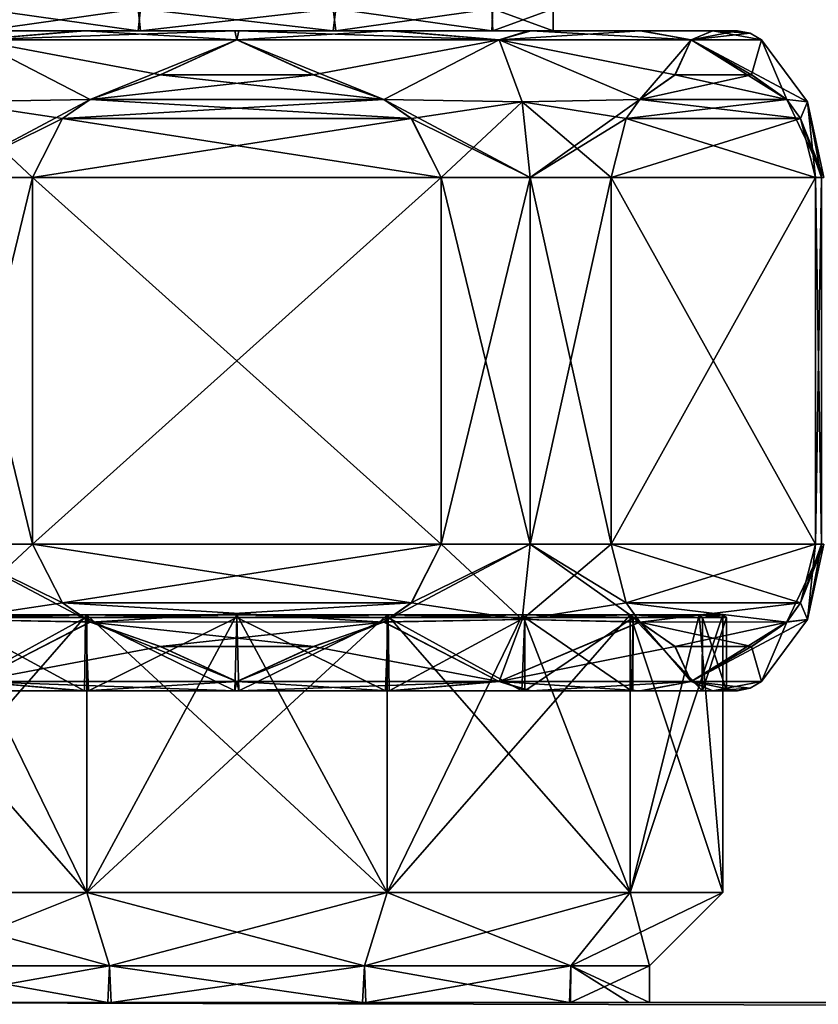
# Model space of a CAD drawing. Header units: metres. Extents: x -106 to 106, y -111 to 81.
# Tile 10 of 29: x -82 to -61, y 21 to 48. Entities that reach past the tile are written whole.
import ezdxf

# ---------------------------------------------------------------- set-up
doc = ezdxf.new("R2010")
doc.units = ezdxf.units.M
doc.layers.add('solid_20_422_013_000', color=7, linetype='CONTINUOUS')

msp = doc.modelspace()

# ---------------------------------------------------------------- linework, layer by layer
at = {"layer": 'solid_20_422_013_000'}
for points in [[(-83.451599, 48.099998, 5.101607), (-83.475441, 47.5, 5.069155), (-79.195007, 47.5, 8.189097)], [(-83.475441, 48.099998, -5.069155), (-79.195007, 48.099998, -8.189097), (-83.451599, 47.5, -5.101607)], [(-79.127144, 48.099998, 8.211561), (-83.451599, 48.099998, 5.101607), (-79.195007, 47.5, 8.189097)], [(-79.195007, 48.099998, -8.189097), (-79.127144, 47.5, -8.211561), (-83.451599, 47.5, -5.101607)], [(-79.127144, 48.099998, 8.211561), (-79.195007, 47.5, 8.189097), (-73.872856, 47.5, 8.211561)], [(-79.195007, 48.099998, -8.189097), (-73.872856, 48.099998, -8.211561), (-79.127144, 47.5, -8.211561)], [(-73.804993, 48.099998, 8.189097), (-79.127144, 48.099998, 8.211561), (-73.872856, 47.5, 8.211561)], [(-73.872856, 48.099998, -8.211561), (-73.804993, 47.5, -8.189097), (-79.127144, 47.5, -8.211561)], [(-73.804993, 48.099998, 8.189097), (-73.872856, 47.5, 8.211561), (-69.548401, 47.5, 5.101607)], [(-73.872856, 48.099998, -8.211561), (-69.548401, 48.099998, -5.101607), (-73.804993, 47.5, -8.189097)], [(-69.524559, 48.099998, 5.069155), (-73.804993, 48.099998, 8.189097), (-69.548401, 47.5, 5.101607)], [(-69.548401, 48.099998, -5.101607), (-69.524559, 47.5, -5.069155), (-73.804993, 47.5, -8.189097)], [(-69.524559, 48.099998, 5.069155), (-69.548401, 47.5, 5.101607), (-67.876999, 47.5)], [(-69.548401, 48.099998, -5.101607), (-67.876999, 48.099998), (-69.524559, 47.5, -5.069155)], [(-67.876999, 48.099998), (-67.876999, 47.5), (-69.524559, 47.5, -5.069155)], [(-67.876999, 48.099998), (-69.524559, 48.099998, 5.069155), (-67.876999, 47.5)], [(-84.525536, 47.5, -11.035474), (-80.742554, 47.5, -12.96855), (-83.653595, 47.25, -12.390389)], [(-83.451599, 47.5, -5.101607), (-80.742554, 47.5, -12.96855), (-84.525536, 47.5, -11.035474)], [(-80.637421, 47.5, 13.002541), (-84.443619, 47.5, 11.094113), (-83.653595, 47.25, 12.390389)], [(-83.475441, 47.5, 5.069155), (-84.443619, 47.5, 11.094113), (-80.637421, 47.5, 13.002541)], [(-80.637421, 47.5, 13.002541), (-83.653595, 47.25, 12.390389), (-76.5, 47.25, 14.307189)], [(-76.553688, 47.5, -13.645567), (-76.5, 47.25, -14.307189), (-83.653595, 47.25, -12.390389)], [(-80.742554, 47.5, -12.96855), (-76.553688, 47.5, -13.645567), (-83.653595, 47.25, -12.390389)], [(-79.195007, 47.5, 8.189097), (-83.475441, 47.5, 5.069155), (-80.637421, 47.5, 13.002541)], [(-83.451599, 47.5, -5.101607), (-79.127144, 47.5, -8.211561), (-80.742554, 47.5, -12.96855)], [(-79.127144, 47.5, -8.211561), (-76.553688, 47.5, -13.645567), (-80.742554, 47.5, -12.96855)], [(-76.446312, 47.5, 13.645567), (-80.637421, 47.5, 13.002541), (-76.5, 47.25, 14.307189)], [(-79.195007, 47.5, 8.189097), (-80.637421, 47.5, 13.002541), (-76.446312, 47.5, 13.645567)], [(-73.872856, 47.5, 8.211561), (-79.195007, 47.5, 8.189097), (-76.446312, 47.5, 13.645567)], [(-79.127144, 47.5, -8.211561), (-73.804993, 47.5, -8.189097), (-76.553688, 47.5, -13.645567)], [(-76.553688, 47.5, -13.645567), (-72.362579, 47.5, -13.002541), (-76.5, 47.25, -14.307189)], [(-73.804993, 47.5, -8.189097), (-72.362579, 47.5, -13.002541), (-76.553688, 47.5, -13.645567)], [(-76.446312, 47.5, 13.645567), (-76.5, 47.25, 14.307189), (-69.346405, 47.25, 12.390389)], [(-72.362579, 47.5, -13.002541), (-69.346405, 47.25, -12.390389), (-76.5, 47.25, -14.307189)], [(-72.257446, 47.5, 12.96855), (-76.446312, 47.5, 13.645567), (-69.346405, 47.25, 12.390389)], [(-73.872856, 47.5, 8.211561), (-76.446312, 47.5, 13.645567), (-72.257446, 47.5, 12.96855)], [(-69.548401, 47.5, 5.101607), (-73.872856, 47.5, 8.211561), (-72.257446, 47.5, 12.96855)], [(-73.804993, 47.5, -8.189097), (-69.524559, 47.5, -5.069155), (-72.362579, 47.5, -13.002541)], [(-72.362579, 47.5, -13.002541), (-68.556381, 47.5, -11.094113), (-69.346405, 47.25, -12.390389)], [(-69.524559, 47.5, -5.069155), (-68.556381, 47.5, -11.094113), (-72.362579, 47.5, -13.002541)], [(-68.474464, 47.5, 11.035474), (-72.257446, 47.5, 12.96855), (-69.346405, 47.25, 12.390389)], [(-69.548401, 47.5, 5.101607), (-72.257446, 47.5, 12.96855), (-68.474464, 47.5, 11.035474)], [(-67.876999, 47.5), (-69.548401, 47.5, 5.101607), (-68.474464, 47.5, 11.035474)], [(-69.524559, 47.5, -5.069155), (-67.876999, 47.5), (-68.556381, 47.5, -11.094113)], [(-68.474464, 47.5, 11.035474), (-69.346405, 47.25, 12.390389), (-64.109612, 47.25, 7.153594)], [(-65.50631, 47.5, -8.080476), (-64.109612, 47.25, -7.153594), (-69.346405, 47.25, -12.390389)], [(-68.556381, 47.5, -11.094113), (-65.50631, 47.5, -8.080476), (-69.346405, 47.25, -12.390389)], [(-67.876999, 47.5), (-65.50631, 47.5, -8.080476), (-68.556381, 47.5, -11.094113)], [(-65.469284, 47.5, 8.030489), (-68.474464, 47.5, 11.035474), (-64.109612, 47.25, 7.153594)], [(-67.876999, 47.5), (-68.474464, 47.5, 11.035474), (-65.469284, 47.5, 8.030489)], [(-67.876999, 47.5), (-65.469284, 47.5, 8.030489), (-65.50631, 47.5, -8.080476)], [(-65.50631, 47.5, -8.080476), (-63.531063, 47.5, -4.24068), (-64.109612, 47.25, -7.153594)], [(-65.469284, 47.5, 8.030489), (-63.531063, 47.5, -4.24068), (-65.50631, 47.5, -8.080476)], [(-63.524918, 47.5, 4.223213), (-65.469284, 47.5, 8.030489), (-64.109612, 47.25, 7.153594)], [(-63.524918, 47.5, 4.223213), (-63.531063, 47.5, -4.24068), (-65.469284, 47.5, 8.030489)], [(-63.524918, 47.5, 4.223213), (-64.109612, 47.25, 7.153594), (-62.19281, 47.25)], [(-62.854248, 47.5), (-62.500694, 47.435413), (-64.109612, 47.25, -7.153594)], [(-63.531063, 47.5, -4.24068), (-62.854248, 47.5), (-64.109612, 47.25, -7.153594)], [(-62.500694, 47.435413), (-62.19281, 47.25), (-64.109612, 47.25, -7.153594)], [(-63.524918, 47.5, 4.223213), (-62.854248, 47.5), (-63.531063, 47.5, -4.24068)], [(-63.524918, 47.5, 4.223213), (-62.19281, 47.25), (-62.500694, 47.435413)], [(-63.524918, 47.5, 4.223213), (-62.500694, 47.435413), (-62.854248, 47.5)], [(-83.653595, 47.25, -12.390389), (-80.50396, 45.626617, -15), (-84.279915, 45.55719, -13.47216)], [(-84.277275, 45.55719, 13.473681), (-80.503418, 45.626957, 15), (-83.653595, 47.25, 12.390389)], [(-78.583717, 46.297668, 15), (-76.5, 47.25, 14.307189), (-83.653595, 47.25, 12.390389)], [(-80.503418, 45.626957, 15), (-78.583717, 46.297668, 15), (-83.653595, 47.25, 12.390389)], [(-83.653595, 47.25, -12.390389), (-76.5, 47.25, -14.307189), (-80.50396, 45.626617, -15)], [(-76.5, 47.25, -14.307189), (-78.594124, 46.295544, -15), (-80.50396, 45.626617, -15)], [(-76.5, 47.25, -14.307189), (-74.416283, 46.297668, -15), (-78.594124, 46.295544, -15)], [(-78.583717, 46.297668, 15), (-74.405876, 46.295544, 15), (-76.5, 47.25, 14.307189)], [(-72.49604, 45.626617, 15), (-69.346405, 47.25, 12.390389), (-76.5, 47.25, 14.307189)], [(-74.405876, 46.295544, 15), (-72.49604, 45.626617, 15), (-76.5, 47.25, 14.307189)], [(-76.5, 47.25, -14.307189), (-69.346405, 47.25, -12.390389), (-74.416283, 46.297668, -15)], [(-69.346405, 47.25, -12.390389), (-72.496582, 45.626957, -15), (-74.416283, 46.297668, -15)], [(-69.346405, 47.25, -12.390389), (-68.722725, 45.55719, -13.473681), (-72.496582, 45.626957, -15)], [(-72.49604, 45.626617, 15), (-68.720085, 45.55719, 13.47216), (-69.346405, 47.25, 12.390389)], [(-64.551483, 46.297668, 9.304555), (-64.109612, 47.25, 7.153594), (-69.346405, 47.25, 12.390389)], [(-65.51133, 45.626957, 10.967061), (-64.551483, 46.297668, 9.304555), (-69.346405, 47.25, 12.390389)], [(-68.720085, 45.55719, 13.47216), (-65.51133, 45.626957, 10.967061), (-69.346405, 47.25, 12.390389)], [(-69.346405, 47.25, -12.390389), (-65.511597, 45.626617, -10.967528), (-68.722725, 45.55719, -13.473681)], [(-69.346405, 47.25, -12.390389), (-64.109612, 47.25, -7.153594), (-65.511597, 45.626617, -10.967528)], [(-64.109612, 47.25, -7.153594), (-64.556679, 46.295544, -9.313563), (-65.511597, 45.626617, -10.967528)], [(-64.109612, 47.25, -7.153594), (-62.467758, 46.297668, -5.695445), (-64.556679, 46.295544, -9.313563)], [(-64.551483, 46.297668, 9.304555), (-62.462559, 46.295544, 5.686437), (-64.109612, 47.25, 7.153594)], [(-60.94281, 45.55719), (-62.19281, 47.25), (-64.109612, 47.25, 7.153594)], [(-61.507641, 45.626617, 4.032472), (-60.94281, 45.55719), (-64.109612, 47.25, 7.153594)], [(-62.462559, 46.295544, 5.686437), (-61.507641, 45.626617, 4.032472), (-64.109612, 47.25, 7.153594)], [(-64.109612, 47.25, -7.153594), (-62.19281, 47.25), (-62.467758, 46.297668, -5.695445)], [(-61.507912, 45.626957, -4.032938), (-62.467758, 46.297668, -5.695445), (-62.19281, 47.25)], [(-61.507912, 45.626957, -4.032938), (-62.19281, 47.25), (-60.94281, 45.55719)], [(-72.496582, 45.626957, -15), (-80.50396, 45.626617, -15), (-78.594124, 46.295544, -15)], [(-80.503418, 45.626957, 15), (-74.405876, 46.295544, 15), (-78.583717, 46.297668, 15)], [(-80.503418, 45.626957, 15), (-72.49604, 45.626617, 15), (-74.405876, 46.295544, 15)], [(-72.496582, 45.626957, -15), (-78.594124, 46.295544, -15), (-74.416283, 46.297668, -15)], [(-61.507912, 45.626957, -4.032938), (-65.511597, 45.626617, -10.967528), (-64.556679, 46.295544, -9.313563)], [(-65.51133, 45.626957, 10.967061), (-62.462559, 46.295544, 5.686437), (-64.551483, 46.297668, 9.304555)], [(-65.51133, 45.626957, 10.967061), (-61.507641, 45.626617, 4.032472), (-62.462559, 46.295544, 5.686437)], [(-61.507912, 45.626957, -4.032938), (-64.556679, 46.295544, -9.313563), (-62.467758, 46.297668, -5.695445)], [(-80.50396, 45.626617, -15), (-81.255249, 45.104088, -15), (-84.5, 43.5, -13.856406)], [(-84.279915, 45.55719, -13.47216), (-80.50396, 45.626617, -15), (-84.5, 43.5, -13.856406)], [(-84.277275, 45.55719, 13.473681), (-84.5, 43.5, 13.856406), (-82.067764, 43.5, 15)], [(-81.257011, 45.102516, 15), (-80.503418, 45.626957, 15), (-84.277275, 45.55719, 13.473681)], [(-81.257011, 45.102516, 15), (-84.277275, 45.55719, 13.473681), (-82.067764, 43.5, 15)], [(-71.744751, 45.104088, 15), (-80.503418, 45.626957, 15), (-81.257011, 45.102516, 15)], [(-72.496582, 45.626957, -15), (-81.255249, 45.104088, -15), (-80.50396, 45.626617, -15)], [(-71.742989, 45.102516, -15), (-81.255249, 45.104088, -15), (-72.496582, 45.626957, -15)], [(-71.744751, 45.104088, 15), (-72.49604, 45.626617, 15), (-80.503418, 45.626957, 15)], [(-71.742989, 45.102516, -15), (-72.496582, 45.626957, -15), (-68.722725, 45.55719, -13.473681)], [(-68.5, 43.5, 13.856406), (-68.720085, 45.55719, 13.47216), (-72.49604, 45.626617, 15)], [(-71.744751, 45.104088, 15), (-68.5, 43.5, 13.856406), (-72.49604, 45.626617, 15)], [(-71.742989, 45.102516, -15), (-68.722725, 45.55719, -13.473681), (-70.932236, 43.5, -15)], [(-68.5, 43.5, -13.856406), (-70.932236, 43.5, -15), (-68.722725, 45.55719, -13.473681)], [(-68.5, 43.5, -13.856406), (-68.722725, 45.55719, -13.473681), (-65.511597, 45.626617, -10.967528)], [(-65.888123, 45.102516, 11.619694), (-65.51133, 45.626957, 10.967061), (-68.720085, 45.55719, 13.47216)], [(-68.5, 43.5, 13.856406), (-66.293503, 43.5, 12.321825), (-68.720085, 45.55719, 13.47216)], [(-65.888123, 45.102516, 11.619694), (-68.720085, 45.55719, 13.47216), (-66.293503, 43.5, 12.321825)], [(-65.887245, 45.104088, -11.618168), (-68.5, 43.5, -13.856406), (-65.511597, 45.626617, -10.967528)], [(-65.888123, 45.102516, 11.619694), (-61.131992, 45.104088, 3.381832), (-65.51133, 45.626957, 10.967061)], [(-65.887245, 45.104088, -11.618168), (-65.511597, 45.626617, -10.967528), (-61.507912, 45.626957, -4.032938)], [(-61.131111, 45.102516, -3.380306), (-65.887245, 45.104088, -11.618168), (-61.507912, 45.626957, -4.032938)], [(-61.131992, 45.104088, 3.381832), (-61.507641, 45.626617, 4.032472), (-65.51133, 45.626957, 10.967061)], [(-61.131111, 45.102516, -3.380306), (-61.507912, 45.626957, -4.032938), (-60.94281, 45.55719)], [(-60.5, 43.5), (-60.94281, 45.55719), (-61.507641, 45.626617, 4.032472)], [(-61.131992, 45.104088, 3.381832), (-60.5, 43.5), (-61.507641, 45.626617, 4.032472)], [(-61.131111, 45.102516, -3.380306), (-60.94281, 45.55719), (-60.725739, 43.5, -2.678175)], [(-60.556534, 43.5, -1.343836), (-60.94281, 45.55719), (-60.5, 43.5)], [(-60.556534, 43.5, -1.343836), (-60.725739, 43.5, -2.678175), (-60.94281, 45.55719)], [(-81.255249, 45.104088, -15), (-82.067764, 43.5, -15), (-84.5, 43.5, -13.856406)], [(-71.744751, 45.104088, 15), (-81.257011, 45.102516, 15), (-82.067764, 43.5, 15)], [(-71.744751, 45.104088, 15), (-82.067764, 43.5, 15), (-70.932236, 43.5, 15)], [(-70.932236, 43.5, -15), (-82.067764, 43.5, -15), (-81.255249, 45.104088, -15)], [(-71.742989, 45.102516, -15), (-70.932236, 43.5, -15), (-81.255249, 45.104088, -15)], [(-71.744751, 45.104088, 15), (-70.932236, 43.5, 15), (-68.5, 43.5, 13.856406)], [(-65.887245, 45.104088, -11.618168), (-66.293503, 43.5, -12.321825), (-68.5, 43.5, -13.856406)], [(-66.293503, 43.5, 12.321825), (-60.725739, 43.5, 2.678175), (-61.131992, 45.104088, 3.381832)], [(-65.888123, 45.102516, 11.619694), (-66.293503, 43.5, 12.321825), (-61.131992, 45.104088, 3.381832)], [(-60.725739, 43.5, -2.678175), (-66.293503, 43.5, -12.321825), (-65.887245, 45.104088, -11.618168)], [(-61.131111, 45.102516, -3.380306), (-60.725739, 43.5, -2.678175), (-65.887245, 45.104088, -11.618168)], [(-61.131992, 45.104088, 3.381832), (-60.556534, 43.5, 1.343836), (-60.5, 43.5)], [(-61.131992, 45.104088, 3.381832), (-60.725739, 43.5, 2.678175), (-60.556534, 43.5, 1.343836)], [(-84.5, 43.5, 13.856406), (-84.5, 33.5, 13.856406), (-82.067764, 33.5, 15)], [(-82.067764, 43.5, 15), (-84.5, 43.5, 13.856406), (-82.067764, 33.5, 15)], [(-84.5, 33.5, -13.856406), (-84.5, 43.5, -13.856406), (-82.067764, 43.5, -15)], [(-84.5, 33.5, -13.856406), (-82.067764, 43.5, -15), (-82.067764, 33.5, -15)], [(-70.932236, 43.5, 15), (-82.067764, 33.5, 15), (-70.932236, 33.5, 15)], [(-70.932236, 43.5, 15), (-82.067764, 43.5, 15), (-82.067764, 33.5, 15)], [(-70.932236, 33.5, -15), (-82.067764, 43.5, -15), (-70.932236, 43.5, -15)], [(-70.932236, 33.5, -15), (-82.067764, 33.5, -15), (-82.067764, 43.5, -15)], [(-70.932236, 43.5, 15), (-70.932236, 33.5, 15), (-68.5, 33.5, 13.856406)], [(-70.932236, 43.5, 15), (-68.5, 33.5, 13.856406), (-68.5, 43.5, 13.856406)], [(-70.932236, 33.5, -15), (-70.932236, 43.5, -15), (-68.5, 43.5, -13.856406)], [(-70.932236, 33.5, -15), (-68.5, 43.5, -13.856406), (-68.5, 33.5, -13.856406)], [(-68.5, 43.5, 13.856406), (-68.5, 33.5, 13.856406), (-66.293503, 33.5, 12.321825)], [(-68.5, 43.5, 13.856406), (-66.293503, 33.5, 12.321825), (-66.293503, 43.5, 12.321825)], [(-68.5, 33.5, -13.856406), (-68.5, 43.5, -13.856406), (-66.293503, 43.5, -12.321825)], [(-68.5, 33.5, -13.856406), (-66.293503, 43.5, -12.321825), (-66.293503, 33.5, -12.321825)], [(-60.725739, 43.5, 2.678175), (-66.293503, 33.5, 12.321825), (-60.725739, 33.5, 2.678175)], [(-66.293503, 43.5, 12.321825), (-66.293503, 33.5, 12.321825), (-60.725739, 43.5, 2.678175)], [(-60.725739, 33.5, -2.678175), (-66.293503, 43.5, -12.321825), (-60.725739, 43.5, -2.678175)], [(-66.293503, 33.5, -12.321825), (-66.293503, 43.5, -12.321825), (-60.725739, 33.5, -2.678175)], [(-60.725739, 43.5, 2.678175), (-60.725739, 33.5, 2.678175), (-60.556534, 33.5, 1.343836)], [(-60.725739, 43.5, 2.678175), (-60.556534, 33.5, 1.343836), (-60.556534, 43.5, 1.343836)], [(-60.725739, 33.5, -2.678175), (-60.725739, 43.5, -2.678175), (-60.556534, 43.5, -1.343836)], [(-60.725739, 33.5, -2.678175), (-60.556534, 43.5, -1.343836), (-60.556534, 33.5, -1.343836)], [(-81.255249, 31.895912, 15), (-82.067764, 33.5, 15), (-84.5, 33.5, 13.856406)], [(-80.50396, 31.373384, 15), (-81.255249, 31.895912, 15), (-84.5, 33.5, 13.856406)], [(-84.279915, 31.44281, 13.47216), (-80.50396, 31.373384, 15), (-84.5, 33.5, 13.856406)], [(-84.5, 33.5, -13.856406), (-82.067764, 33.5, -15), (-84.277275, 31.44281, -13.473681)], [(-82.067764, 33.5, -15), (-81.257011, 31.897486, -15), (-84.277275, 31.44281, -13.473681)], [(-70.932236, 33.5, 15), (-82.067764, 33.5, 15), (-81.255249, 31.895912, 15)], [(-71.744751, 31.895912, -15), (-81.257011, 31.897486, -15), (-82.067764, 33.5, -15)], [(-71.744751, 31.895912, -15), (-82.067764, 33.5, -15), (-70.932236, 33.5, -15)], [(-71.742989, 31.897486, 15), (-70.932236, 33.5, 15), (-81.255249, 31.895912, 15)], [(-68.5, 33.5, -13.856406), (-68.720085, 31.44281, -13.47216), (-72.49604, 31.373384, -15)], [(-71.744751, 31.895912, -15), (-68.5, 33.5, -13.856406), (-72.49604, 31.373384, -15)], [(-71.744751, 31.895912, -15), (-70.932236, 33.5, -15), (-68.5, 33.5, -13.856406)], [(-71.742989, 31.897486, 15), (-68.722725, 31.44281, 13.473681), (-70.932236, 33.5, 15)], [(-68.5, 33.5, 13.856406), (-70.932236, 33.5, 15), (-68.722725, 31.44281, 13.473681)], [(-68.5, 33.5, 13.856406), (-68.722725, 31.44281, 13.473681), (-65.511597, 31.373384, 10.967528)], [(-68.5, 33.5, -13.856406), (-66.293503, 33.5, -12.321825), (-68.720085, 31.44281, -13.47216)], [(-65.888123, 31.897486, -11.619694), (-68.720085, 31.44281, -13.47216), (-66.293503, 33.5, -12.321825)], [(-65.887245, 31.895912, 11.618168), (-68.5, 33.5, 13.856406), (-65.511597, 31.373384, 10.967528)], [(-65.887245, 31.895912, 11.618168), (-66.293503, 33.5, 12.321825), (-68.5, 33.5, 13.856406)], [(-60.725739, 33.5, 2.678175), (-66.293503, 33.5, 12.321825), (-65.887245, 31.895912, 11.618168)], [(-66.293503, 33.5, -12.321825), (-60.725739, 33.5, -2.678175), (-61.131992, 31.895912, -3.381832)], [(-65.888123, 31.897486, -11.619694), (-66.293503, 33.5, -12.321825), (-61.131992, 31.895912, -3.381832)], [(-61.131111, 31.897486, 3.380306), (-60.725739, 33.5, 2.678175), (-65.887245, 31.895912, 11.618168)], [(-61.507641, 31.373384, -4.032472), (-60.5, 33.5), (-60.94281, 31.44281)], [(-61.131992, 31.895912, -3.381832), (-60.5, 33.5), (-61.507641, 31.373384, -4.032472)], [(-61.131992, 31.895912, -3.381832), (-60.556534, 33.5, -1.343836), (-60.5, 33.5)], [(-61.131992, 31.895912, -3.381832), (-60.725739, 33.5, -2.678175), (-60.556534, 33.5, -1.343836)], [(-61.131111, 31.897486, 3.380306), (-60.94281, 31.44281), (-60.725739, 33.5, 2.678175)], [(-60.556534, 33.5, 1.343836), (-60.725739, 33.5, 2.678175), (-60.94281, 31.44281)], [(-60.5, 33.5), (-60.556534, 33.5, 1.343836), (-60.94281, 31.44281)], [(-81.257011, 31.897486, -15), (-80.503418, 31.373043, -15), (-84.277275, 31.44281, -13.473681)], [(-71.744751, 31.895912, -15), (-80.503418, 31.373043, -15), (-81.257011, 31.897486, -15)], [(-71.742989, 31.897486, 15), (-81.255249, 31.895912, 15), (-72.496582, 31.373043, 15)], [(-72.496582, 31.373043, 15), (-81.255249, 31.895912, 15), (-80.50396, 31.373384, 15)], [(-71.744751, 31.895912, -15), (-72.49604, 31.373384, -15), (-80.503418, 31.373043, -15)], [(-71.742989, 31.897486, 15), (-72.496582, 31.373043, 15), (-68.722725, 31.44281, 13.473681)], [(-65.888123, 31.897486, -11.619694), (-65.51133, 31.373043, -10.967061), (-68.720085, 31.44281, -13.47216)], [(-65.888123, 31.897486, -11.619694), (-61.131992, 31.895912, -3.381832), (-65.51133, 31.373043, -10.967061)], [(-61.131111, 31.897486, 3.380306), (-65.887245, 31.895912, 11.618168), (-61.507912, 31.373043, 4.032938)], [(-65.887245, 31.895912, 11.618168), (-65.511597, 31.373384, 10.967528), (-61.507912, 31.373043, 4.032938)], [(-61.131992, 31.895912, -3.381832), (-61.507641, 31.373384, -4.032472), (-65.51133, 31.373043, -10.967061)], [(-61.131111, 31.897486, 3.380306), (-61.507912, 31.373043, 4.032938), (-60.94281, 31.44281)], [(-80.594475, 31.570021, -12.601499), (-80.594475, 24, -12.601499), (-87.219475, 24, -7.788155)], [(-80.594475, 31.570021, -12.601499), (-87.219475, 24, -7.788155), (-84.288155, 31.570021, -10.719475)], [(-87.219475, 31.570021, 7.788155), (-87.219475, 24, 7.788155), (-80.594475, 24, 12.601499)], [(-84.288155, 31.570021, 10.719475), (-87.219475, 31.570021, 7.788155), (-80.594475, 24, 12.601499)], [(-84.351601, 29.5, -10.796296), (-80.650604, 29.5, -12.687476), (-84.346931, 31.5, -10.800377)], [(-84.346931, 31.5, 10.800377), (-84.288155, 31.570021, 10.719475), (-80.594475, 31.570021, 12.601499)], [(-80.625374, 31.5, 12.696605), (-84.346931, 31.5, 10.800377), (-80.594475, 31.570021, 12.601499)], [(-84.346931, 31.5, -10.800377), (-80.625374, 31.5, -12.696605), (-84.288155, 31.570021, -10.719475)], [(-84.271454, 29.5, 10.853664), (-84.346931, 31.5, 10.800377), (-80.625374, 31.5, 12.696605)], [(-80.650604, 29.5, -12.687476), (-80.625374, 31.5, -12.696605), (-84.346931, 31.5, -10.800377)], [(-80.594475, 31.570021, 12.601499), (-84.288155, 31.570021, 10.719475), (-80.594475, 24, 12.601499)], [(-80.625374, 31.5, -12.696605), (-80.594475, 31.570021, -12.601499), (-84.288155, 31.570021, -10.719475)], [(-84.279915, 31.44281, 13.47216), (-83.653595, 29.75, 12.390389), (-80.50396, 31.373384, 15)], [(-84.277275, 31.44281, -13.473681), (-80.503418, 31.373043, -15), (-83.653595, 29.75, -12.390389)], [(-80.547745, 29.5, 12.72073), (-84.271454, 29.5, 10.853664), (-80.625374, 31.5, 12.696605)], [(-80.650604, 29.5, -12.687476), (-76.552521, 29.5, -13.349819), (-80.625374, 31.5, -12.696605)], [(-80.625374, 31.5, 12.696605), (-80.594475, 31.570021, 12.601499), (-76.5, 31.570021, 13.25)], [(-76.5, 31.5, 13.35), (-80.625374, 31.5, 12.696605), (-76.5, 31.570021, 13.25)], [(-80.625374, 31.5, -12.696605), (-76.5, 31.5, -13.35), (-80.594475, 31.570021, -12.601499)], [(-80.547745, 29.5, 12.72073), (-80.625374, 31.5, 12.696605), (-76.5, 31.5, 13.35)], [(-76.552521, 29.5, -13.349819), (-76.5, 31.5, -13.35), (-80.625374, 31.5, -12.696605)], [(-72.405525, 31.570021, -12.601499), (-72.405525, 24, -12.601499), (-80.594475, 24, -12.601499)], [(-76.5, 31.570021, -13.25), (-80.594475, 24, -12.601499), (-80.594475, 31.570021, -12.601499)], [(-72.405525, 31.570021, -12.601499), (-80.594475, 24, -12.601499), (-76.5, 31.570021, -13.25)], [(-80.594475, 31.570021, 12.601499), (-80.594475, 24, 12.601499), (-72.405525, 24, 12.601499)], [(-76.5, 31.570021, 13.25), (-80.594475, 31.570021, 12.601499), (-72.405525, 24, 12.601499)], [(-76.5, 31.5, -13.35), (-76.5, 31.570021, -13.25), (-80.594475, 31.570021, -12.601499)], [(-76.447479, 29.5, 13.349819), (-80.547745, 29.5, 12.72073), (-76.5, 31.5, 13.35)], [(-76.552521, 29.5, -13.349819), (-72.452255, 29.5, -12.72073), (-76.5, 31.5, -13.35)], [(-72.405525, 31.570021, 12.601499), (-76.5, 31.570021, 13.25), (-72.405525, 24, 12.601499)], [(-76.5, 31.5, 13.35), (-76.5, 31.570021, 13.25), (-72.405525, 31.570021, 12.601499)], [(-72.374626, 31.5, 12.696605), (-76.5, 31.5, 13.35), (-72.405525, 31.570021, 12.601499)], [(-72.374626, 31.5, -12.696605), (-72.405525, 31.570021, -12.601499), (-76.5, 31.570021, -13.25)], [(-76.5, 31.5, -13.35), (-72.374626, 31.5, -12.696605), (-76.5, 31.570021, -13.25)], [(-76.447479, 29.5, 13.349819), (-76.5, 31.5, 13.35), (-72.374626, 31.5, 12.696605)], [(-72.452255, 29.5, -12.72073), (-72.374626, 31.5, -12.696605), (-76.5, 31.5, -13.35)], [(-72.349396, 29.5, 12.687476), (-76.447479, 29.5, 13.349819), (-72.374626, 31.5, 12.696605)], [(-68.722725, 31.44281, 13.473681), (-72.496582, 31.373043, 15), (-69.346405, 29.75, 12.390389)], [(-72.49604, 31.373384, -15), (-68.720085, 31.44281, -13.47216), (-69.346405, 29.75, -12.390389)], [(-72.452255, 29.5, -12.72073), (-68.728546, 29.5, -10.853664), (-72.374626, 31.5, -12.696605)], [(-65.780525, 31.570021, -7.788155), (-65.780525, 24, -7.788155), (-72.405525, 24, -12.601499)], [(-68.711845, 31.570021, -10.719475), (-72.405525, 24, -12.601499), (-72.405525, 31.570021, -12.601499)], [(-65.780525, 31.570021, -7.788155), (-72.405525, 24, -12.601499), (-68.711845, 31.570021, -10.719475)], [(-72.405525, 31.570021, 12.601499), (-72.405525, 24, 12.601499), (-65.780525, 24, 7.788155)], [(-68.711845, 31.570021, 10.719475), (-72.405525, 31.570021, 12.601499), (-65.780525, 24, 7.788155)], [(-72.374626, 31.5, 12.696605), (-72.405525, 31.570021, 12.601499), (-68.711845, 31.570021, 10.719475)], [(-68.653069, 31.5, -10.800377), (-68.711845, 31.570021, -10.719475), (-72.405525, 31.570021, -12.601499)], [(-72.374626, 31.5, -12.696605), (-68.653069, 31.5, -10.800377), (-72.405525, 31.570021, -12.601499)], [(-68.653069, 31.5, 10.800377), (-72.374626, 31.5, 12.696605), (-68.711845, 31.570021, 10.719475)], [(-72.349396, 29.5, 12.687476), (-72.374626, 31.5, 12.696605), (-68.653069, 31.5, 10.800377)], [(-68.728546, 29.5, -10.853664), (-68.653069, 31.5, -10.800377), (-72.374626, 31.5, -12.696605)], [(-68.648399, 29.5, 10.796296), (-72.349396, 29.5, 12.687476), (-68.653069, 31.5, 10.800377)], [(-68.720085, 31.44281, -13.47216), (-65.51133, 31.373043, -10.967061), (-69.346405, 29.75, -12.390389)], [(-65.511597, 31.373384, 10.967528), (-68.722725, 31.44281, 13.473681), (-69.346405, 29.75, 12.390389)], [(-68.728546, 29.5, -10.853664), (-65.744583, 29.5, -7.905343), (-68.653069, 31.5, -10.800377)], [(-65.780525, 31.570021, 7.788155), (-68.711845, 31.570021, 10.719475), (-65.780525, 24, 7.788155)], [(-68.653069, 31.5, 10.800377), (-68.711845, 31.570021, 10.719475), (-65.780525, 31.570021, 7.788155)], [(-65.699623, 31.5, -7.846933), (-65.780525, 31.570021, -7.788155), (-68.711845, 31.570021, -10.719475)], [(-68.653069, 31.5, -10.800377), (-65.699623, 31.5, -7.846933), (-68.711845, 31.570021, -10.719475)], [(-65.699623, 31.5, 7.846933), (-68.653069, 31.5, 10.800377), (-65.780525, 31.570021, 7.788155)], [(-68.648399, 29.5, 10.796296), (-68.653069, 31.5, 10.800377), (-65.699623, 31.5, 7.846933)], [(-65.744583, 29.5, -7.905343), (-65.699623, 31.5, -7.846933), (-68.653069, 31.5, -10.800377)], [(-65.708351, 29.5, 7.85644), (-68.648399, 29.5, 10.796296), (-65.699623, 31.5, 7.846933)], [(-63.25, 31.570021), (-63.25, 24), (-65.780525, 24, -7.788155)], [(-65.780525, 31.570021, 7.788155), (-65.780525, 24, 7.788155), (-63.25, 24)], [(-63.898502, 31.570021, 4.094475), (-65.780525, 31.570021, 7.788155), (-63.25, 24)], [(-63.898502, 31.570021, -4.094475), (-63.25, 31.570021), (-65.780525, 24, -7.788155)], [(-63.898502, 31.570021, -4.094475), (-65.780525, 24, -7.788155), (-65.780525, 31.570021, -7.788155)], [(-65.699623, 31.5, 7.846933), (-65.780525, 31.570021, 7.788155), (-63.898502, 31.570021, 4.094475)], [(-63.803394, 31.5, -4.125377), (-63.898502, 31.570021, -4.094475), (-65.780525, 31.570021, -7.788155)], [(-65.699623, 31.5, -7.846933), (-63.803394, 31.5, -4.125377), (-65.780525, 31.570021, -7.788155)], [(-65.744583, 29.5, -7.905343), (-63.812145, 29.5, -4.148769), (-65.699623, 31.5, -7.846933)], [(-63.806133, 29.5, 4.131681), (-65.708351, 29.5, 7.85644), (-65.699623, 31.5, 7.846933)], [(-63.803394, 31.5, 4.125377), (-65.699623, 31.5, 7.846933), (-63.898502, 31.570021, 4.094475)], [(-63.806133, 29.5, 4.131681), (-65.699623, 31.5, 7.846933), (-63.803394, 31.5, 4.125377)], [(-63.812145, 29.5, -4.148769), (-63.803394, 31.5, -4.125377), (-65.699623, 31.5, -7.846933)], [(-60.94281, 31.44281), (-62.19281, 29.75), (-64.109612, 29.75, -7.153594)], [(-61.507641, 31.373384, -4.032472), (-60.94281, 31.44281), (-64.109612, 29.75, -7.153594)], [(-63.898502, 31.570021, 4.094475), (-63.25, 24), (-63.25, 31.570021)], [(-63.803394, 31.5, 4.125377), (-63.898502, 31.570021, 4.094475), (-63.25, 31.570021)], [(-63.898502, 31.570021, -4.094475), (-63.150002, 31.5), (-63.25, 31.570021)], [(-63.803394, 31.5, -4.125377), (-63.150002, 31.5), (-63.898502, 31.570021, -4.094475)], [(-63.812145, 29.5, -4.148769), (-63.150002, 29.5), (-63.803394, 31.5, -4.125377)], [(-63.806133, 29.5, 4.131681), (-63.803394, 31.5, 4.125377), (-63.150002, 31.5)], [(-63.806133, 29.5, 4.131681), (-63.150002, 31.5), (-63.150002, 29.5)], [(-63.150002, 31.5), (-63.803394, 31.5, 4.125377), (-63.25, 31.570021)], [(-63.150002, 29.5), (-63.150002, 31.5), (-63.803394, 31.5, -4.125377)], [(-60.94281, 31.44281), (-61.507912, 31.373043, 4.032938), (-62.19281, 29.75)], [(-80.50396, 31.373384, 15), (-83.653595, 29.75, 12.390389), (-76.5, 29.75, 14.307189)], [(-80.503418, 31.373043, -15), (-78.583717, 30.702332, -15), (-83.653595, 29.75, -12.390389)], [(-78.594124, 30.704458, 15), (-80.50396, 31.373384, 15), (-76.5, 29.75, 14.307189)], [(-72.496582, 31.373043, 15), (-80.50396, 31.373384, 15), (-78.594124, 30.704458, 15)], [(-80.503418, 31.373043, -15), (-72.49604, 31.373384, -15), (-74.405876, 30.704458, -15)], [(-80.503418, 31.373043, -15), (-74.405876, 30.704458, -15), (-78.583717, 30.702332, -15)], [(-72.496582, 31.373043, 15), (-78.594124, 30.704458, 15), (-74.416283, 30.702332, 15)], [(-72.49604, 31.373384, -15), (-69.346405, 29.75, -12.390389), (-76.5, 29.75, -14.307189)], [(-74.405876, 30.704458, -15), (-72.49604, 31.373384, -15), (-76.5, 29.75, -14.307189)], [(-72.496582, 31.373043, 15), (-74.416283, 30.702332, 15), (-69.346405, 29.75, 12.390389)], [(-65.511597, 31.373384, 10.967528), (-69.346405, 29.75, 12.390389), (-64.109612, 29.75, 7.153594)], [(-65.51133, 31.373043, -10.967061), (-64.551483, 30.702332, -9.304555), (-69.346405, 29.75, -12.390389)], [(-64.556679, 30.704458, 9.313563), (-65.511597, 31.373384, 10.967528), (-64.109612, 29.75, 7.153594)], [(-61.507912, 31.373043, 4.032938), (-65.511597, 31.373384, 10.967528), (-64.556679, 30.704458, 9.313563)], [(-65.51133, 31.373043, -10.967061), (-61.507641, 31.373384, -4.032472), (-62.462559, 30.704458, -5.686437)], [(-65.51133, 31.373043, -10.967061), (-62.462559, 30.704458, -5.686437), (-64.551483, 30.702332, -9.304555)], [(-61.507912, 31.373043, 4.032938), (-64.556679, 30.704458, 9.313563), (-62.467758, 30.702332, 5.695445)], [(-62.462559, 30.704458, -5.686437), (-61.507641, 31.373384, -4.032472), (-64.109612, 29.75, -7.153594)], [(-61.507912, 31.373043, 4.032938), (-62.467758, 30.702332, 5.695445), (-62.19281, 29.75)], [(-78.583717, 30.702332, -15), (-76.5, 29.75, -14.307189), (-83.653595, 29.75, -12.390389)], [(-74.416283, 30.702332, 15), (-78.594124, 30.704458, 15), (-76.5, 29.75, 14.307189)], [(-78.583717, 30.702332, -15), (-74.405876, 30.704458, -15), (-76.5, 29.75, -14.307189)], [(-74.416283, 30.702332, 15), (-76.5, 29.75, 14.307189), (-69.346405, 29.75, 12.390389)], [(-64.551483, 30.702332, -9.304555), (-64.109612, 29.75, -7.153594), (-69.346405, 29.75, -12.390389)], [(-62.467758, 30.702332, 5.695445), (-64.556679, 30.704458, 9.313563), (-64.109612, 29.75, 7.153594)], [(-64.551483, 30.702332, -9.304555), (-62.462559, 30.704458, -5.686437), (-64.109612, 29.75, -7.153594)], [(-62.467758, 30.702332, 5.695445), (-64.109612, 29.75, 7.153594), (-62.19281, 29.75)], [(-83.653595, 29.75, 12.390389), (-84.525536, 29.5, 11.035474), (-80.742554, 29.5, 12.96855)], [(-83.653595, 29.75, -12.390389), (-80.637421, 29.5, -13.002541), (-84.443619, 29.5, -11.094113)], [(-83.653595, 29.75, -12.390389), (-76.5, 29.75, -14.307189), (-80.637421, 29.5, -13.002541)], [(-83.653595, 29.75, 12.390389), (-80.742554, 29.5, 12.96855), (-76.553688, 29.5, 13.645567)], [(-76.5, 29.75, 14.307189), (-83.653595, 29.75, 12.390389), (-76.553688, 29.5, 13.645567)], [(-76.5, 29.75, -14.307189), (-76.446312, 29.5, -13.645567), (-80.637421, 29.5, -13.002541)], [(-76.5, 29.75, 14.307189), (-76.553688, 29.5, 13.645567), (-72.362579, 29.5, 13.002541)], [(-76.5, 29.75, -14.307189), (-69.346405, 29.75, -12.390389), (-76.446312, 29.5, -13.645567)], [(-69.346405, 29.75, 12.390389), (-76.5, 29.75, 14.307189), (-72.362579, 29.5, 13.002541)], [(-69.346405, 29.75, -12.390389), (-72.257446, 29.5, -12.96855), (-76.446312, 29.5, -13.645567)], [(-69.346405, 29.75, 12.390389), (-72.362579, 29.5, 13.002541), (-68.556381, 29.5, 11.094113)], [(-69.346405, 29.75, -12.390389), (-68.474464, 29.5, -11.035474), (-72.257446, 29.5, -12.96855)], [(-69.346405, 29.75, -12.390389), (-64.109612, 29.75, -7.153594), (-68.474464, 29.5, -11.035474)], [(-69.346405, 29.75, 12.390389), (-68.556381, 29.5, 11.094113), (-65.50631, 29.5, 8.080476)], [(-64.109612, 29.75, 7.153594), (-69.346405, 29.75, 12.390389), (-65.50631, 29.5, 8.080476)], [(-64.109612, 29.75, -7.153594), (-65.469284, 29.5, -8.030489), (-68.474464, 29.5, -11.035474)], [(-64.109612, 29.75, 7.153594), (-65.50631, 29.5, 8.080476), (-63.531063, 29.5, 4.24068)], [(-64.109612, 29.75, -7.153594), (-63.524918, 29.5, -4.223213), (-65.469284, 29.5, -8.030489)], [(-64.109612, 29.75, 7.153594), (-63.531063, 29.5, 4.24068), (-62.854248, 29.5)], [(-64.109612, 29.75, 7.153594), (-62.854248, 29.5), (-62.500694, 29.564585)], [(-64.109612, 29.75, -7.153594), (-62.19281, 29.75), (-63.524918, 29.5, -4.223213)], [(-64.109612, 29.75, 7.153594), (-62.500694, 29.564585), (-62.19281, 29.75)], [(-62.19281, 29.75), (-62.500694, 29.564585), (-63.524918, 29.5, -4.223213)], [(-62.500694, 29.564585), (-62.854248, 29.5), (-63.524918, 29.5, -4.223213)], [(-80.742554, 29.5, 12.96855), (-84.525536, 29.5, 11.035474), (-84.271454, 29.5, 10.853664)], [(-84.443619, 29.5, -11.094113), (-80.637421, 29.5, -13.002541), (-84.351601, 29.5, -10.796296)], [(-80.637421, 29.5, -13.002541), (-80.650604, 29.5, -12.687476), (-84.351601, 29.5, -10.796296)], [(-80.742554, 29.5, 12.96855), (-84.271454, 29.5, 10.853664), (-80.547745, 29.5, 12.72073)], [(-76.553688, 29.5, 13.645567), (-80.742554, 29.5, 12.96855), (-80.547745, 29.5, 12.72073)], [(-80.637421, 29.5, -13.002541), (-76.552521, 29.5, -13.349819), (-80.650604, 29.5, -12.687476)], [(-80.637421, 29.5, -13.002541), (-76.446312, 29.5, -13.645567), (-76.552521, 29.5, -13.349819)], [(-76.553688, 29.5, 13.645567), (-80.547745, 29.5, 12.72073), (-76.447479, 29.5, 13.349819)], [(-72.362579, 29.5, 13.002541), (-76.553688, 29.5, 13.645567), (-76.447479, 29.5, 13.349819)], [(-76.446312, 29.5, -13.645567), (-72.452255, 29.5, -12.72073), (-76.552521, 29.5, -13.349819)], [(-72.362579, 29.5, 13.002541), (-76.447479, 29.5, 13.349819), (-72.349396, 29.5, 12.687476)], [(-76.446312, 29.5, -13.645567), (-72.257446, 29.5, -12.96855), (-72.452255, 29.5, -12.72073)], [(-72.257446, 29.5, -12.96855), (-68.728546, 29.5, -10.853664), (-72.452255, 29.5, -12.72073)], [(-72.362579, 29.5, 13.002541), (-72.349396, 29.5, 12.687476), (-68.648399, 29.5, 10.796296)], [(-68.556381, 29.5, 11.094113), (-72.362579, 29.5, 13.002541), (-68.648399, 29.5, 10.796296)], [(-72.257446, 29.5, -12.96855), (-68.474464, 29.5, -11.035474), (-68.728546, 29.5, -10.853664)], [(-68.474464, 29.5, -11.035474), (-65.744583, 29.5, -7.905343), (-68.728546, 29.5, -10.853664)], [(-68.556381, 29.5, 11.094113), (-68.648399, 29.5, 10.796296), (-65.708351, 29.5, 7.85644)], [(-65.50631, 29.5, 8.080476), (-68.556381, 29.5, 11.094113), (-65.708351, 29.5, 7.85644)], [(-68.474464, 29.5, -11.035474), (-65.469284, 29.5, -8.030489), (-65.744583, 29.5, -7.905343)], [(-65.469284, 29.5, -8.030489), (-63.812145, 29.5, -4.148769), (-65.744583, 29.5, -7.905343)], [(-65.50631, 29.5, 8.080476), (-65.708351, 29.5, 7.85644), (-63.806133, 29.5, 4.131681)], [(-63.531063, 29.5, 4.24068), (-65.50631, 29.5, 8.080476), (-63.806133, 29.5, 4.131681)], [(-65.469284, 29.5, -8.030489), (-63.524918, 29.5, -4.223213), (-63.812145, 29.5, -4.148769)], [(-63.524918, 29.5, -4.223213), (-63.150002, 29.5), (-63.812145, 29.5, -4.148769)], [(-63.531063, 29.5, 4.24068), (-63.806133, 29.5, 4.131681), (-63.150002, 29.5)], [(-63.531063, 29.5, 4.24068), (-63.150002, 29.5), (-62.854248, 29.5)], [(-63.524918, 29.5, -4.223213), (-62.854248, 29.5), (-63.150002, 29.5)], [(-87.219475, 24, 7.788155), (-85.60144, 22, 6.612584), (-79.97644, 22, 10.699386)], [(-80.594475, 24, 12.601499), (-87.219475, 24, 7.788155), (-79.97644, 22, 10.699386)], [(-87.219475, 24, -7.788155), (-80.594475, 24, -12.601499), (-85.60144, 22, -6.612584)], [(-80.594475, 24, -12.601499), (-79.97644, 22, -10.699386), (-85.60144, 22, -6.612584)], [(-80.594475, 24, 12.601499), (-79.97644, 22, 10.699386), (-73.02356, 22, 10.699386)], [(-72.405525, 24, 12.601499), (-80.594475, 24, 12.601499), (-73.02356, 22, 10.699386)], [(-80.594475, 24, -12.601499), (-72.405525, 24, -12.601499), (-79.97644, 22, -10.699386)], [(-72.405525, 24, -12.601499), (-73.02356, 22, -10.699386), (-79.97644, 22, -10.699386)], [(-72.405525, 24, 12.601499), (-73.02356, 22, 10.699386), (-67.39856, 22, 6.612584)], [(-65.780525, 24, -7.788155), (-67.39856, 22, -6.612584), (-73.02356, 22, -10.699386)], [(-72.405525, 24, -12.601499), (-65.780525, 24, -7.788155), (-73.02356, 22, -10.699386)], [(-65.780525, 24, 7.788155), (-72.405525, 24, 12.601499), (-67.39856, 22, 6.612584)], [(-65.780525, 24, 7.788155), (-67.39856, 22, 6.612584), (-65.25, 22)], [(-63.25, 24), (-65.25, 22), (-67.39856, 22, -6.612584)], [(-65.780525, 24, -7.788155), (-63.25, 24), (-67.39856, 22, -6.612584)], [(-65.780525, 24, 7.788155), (-65.25, 22), (-63.25, 24)], [(-85.60144, 22, 6.612584), (-85.60051, 21, 6.613475), (-80.016037, 21, 10.683908)], [(-79.97644, 22, 10.699386), (-85.60144, 22, 6.612584), (-80.016037, 21, 10.683908)], [(-85.60144, 22, -6.612584), (-79.97644, 22, -10.699386), (-85.569405, 21, -6.655813)], [(-79.97644, 22, -10.699386), (-79.927505, 21, -10.713217), (-85.569405, 21, -6.655813)], [(-79.97644, 22, 10.699386), (-80.016037, 21, 10.683908), (-73.072495, 21, 10.713217)], [(-73.02356, 22, 10.699386), (-79.97644, 22, 10.699386), (-73.072495, 21, 10.713217)], [(-79.97644, 22, -10.699386), (-73.02356, 22, -10.699386), (-79.927505, 21, -10.713217)], [(-73.02356, 22, -10.699386), (-72.983963, 21, -10.683908), (-79.927505, 21, -10.713217)], [(-73.02356, 22, 10.699386), (-73.072495, 21, 10.713217), (-67.430595, 21, 6.655813)], [(-67.39856, 22, 6.612584), (-73.02356, 22, 10.699386), (-67.430595, 21, 6.655813)], [(-73.02356, 22, -10.699386), (-67.39856, 22, -6.612584), (-72.983963, 21, -10.683908)], [(-67.39856, 22, -6.612584), (-67.39949, 21, -6.613475), (-72.983963, 21, -10.683908)], [(-67.39856, 22, 6.612584), (-67.430595, 21, 6.655813), (-65.808662, 21, 3.499948)], [(-65.25, 22), (-65.25, 21), (-67.39949, 21, -6.613475)], [(-67.39856, 22, -6.612584), (-65.25, 22), (-67.39949, 21, -6.613475)], [(-67.39856, 22, 6.612584), (-65.808662, 21, 3.499948), (-65.25, 21)], [(-65.25, 22), (-67.39856, 22, 6.612584), (-65.25, 21)], [(-80.016037, 21, 10.683908), (-88.5, 21, 17.5), (-0.000001, 21, 17.5)], [(-88.5, 20.560659, 18.560659), (-0.000001, 21, 17.5), (-88.5, 21, 17.5)], [(-72.983963, 21, -10.683908), (-0.000001, 21, 17.5), (-88.5, 21, -17.5)], [(65.25, 21), (-88.5, 21, -17.5), (-0.000001, 21, 17.5)], [(-88.5, 20.560659, 18.560659), (-4.421886, 20.893482, 18.055166), (-0.000001, 21, 17.5)], [(-80.016037, 21, 10.683908), (-85.60051, 21, 6.613475), (-88.5, 21, 17.5)], [(80.016037, 21, -10.683908), (88.5, 21, -17.5), (-88.5, 21, -17.5)], [(88.5, 20.560659, -18.560659), (-88.5, 21, -17.5), (88.5, 21, -17.5)], [(-79.927505, 21, -10.713217), (-72.983963, 21, -10.683908), (-88.5, 21, -17.5)], [(-85.569405, 21, -6.655813), (-79.927505, 21, -10.713217), (-88.5, 21, -17.5)], [(65.808662, 21, -3.499948), (-88.5, 21, -17.5), (65.25, 21)], [(73.072495, 21, -10.713217), (80.016037, 21, -10.683908), (-88.5, 21, -17.5)], [(67.430595, 21, -6.655813), (73.072495, 21, -10.713217), (-88.5, 21, -17.5)], [(65.808662, 21, -3.499948), (67.430595, 21, -6.655813), (-88.5, 21, -17.5)], [(-88.5, 20.560659, -18.560659), (-88.5, 21, -17.5), (88.5, 20.560659, -18.560659)], [(-73.072495, 21, 10.713217), (-80.016037, 21, 10.683908), (-0.000001, 21, 17.5)], [(-67.430595, 21, 6.655813), (-73.072495, 21, 10.713217), (-0.000001, 21, 17.5)], [(-72.983963, 21, -10.683908), (-67.39949, 21, -6.613475), (-0.000001, 21, 17.5)], [(-65.808662, 21, 3.499948), (-67.430595, 21, 6.655813), (-0.000001, 21, 17.5)], [(-67.39949, 21, -6.613475), (-65.25, 21), (-0.000001, 21, 17.5)], [(-65.25, 21), (-65.808662, 21, 3.499948), (-0.000001, 21, 17.5)]]:
    msp.add_3dface(points, dxfattribs=at)

doc.saveas('drawing.dxf')
